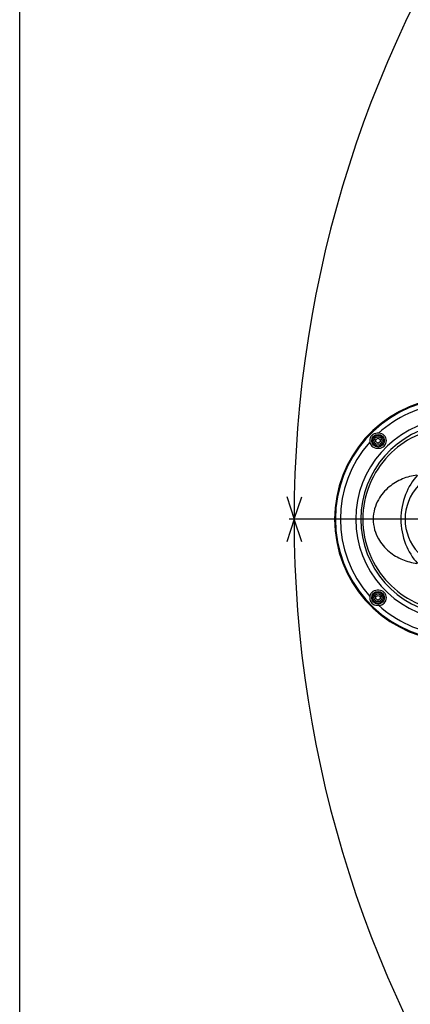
# Model space of a CAD drawing. Header units: millimetres. Extents: x 0 to 3360, y 0 to 2376.
# Tile 35 of 144: x 0 to 156, y 1637 to 2030. Entities that reach past the tile are written whole.
import ezdxf

# ---------------------------------------------------------------- set-up
doc = ezdxf.new("R2010")
doc.units = ezdxf.units.MM
doc.header["$LTSCALE"] = 184.8
doc.linetypes.add('CENTER', pattern=[0.6, 0.375, -0.075, 0.075, -0.075])
doc.layers.get('0').update_dxf_attribs({"linetype": 'CONTINUOUS'})
for name, color, linetype in [('1_DESIGN', 7, 'CONTINUOUS'), ('AXIS', 7, 'CONTINUOUS'), ('DRAFT', 7, 'CONTINUOUS'), ('DRIV_DIM', 7, 'CONTINUOUS'), ('ROUND', 7, 'CONTINUOUS')]:
    doc.layers.add(name, color=color, linetype=linetype)
doc.styles.get("Standard").update_dxf_attribs({"font": 'txt', "width": 0.8})
doc.dimstyles.new('DIMSTYLE_12', dxfattribs={"dimtxt": 19, "dimasz": 9, "dimexe": 2, "dimexo": 1.5, "dimgap": 9.5, "dimtad": 1, "dimdec": 3, "dimlfac": 1.5, "dimdsep": 46, "dimtxsty": 'STANDARD', "dimblk": 'OPEN', "dimblk1": 'OPEN', "dimblk2": 'OPEN', "dimcen": 0.09, "dimadec": 3, "dimazin": 2, "dimtp": 0.5, "dimtm": 0.5, "dimtfac": 1, "dimtdec": 3, "dimtofl": 0, "dimtmove": 0, "dimatfit": 3, "dimldrblk": 'OPEN', "dimfxl": 1, "dimtolj": 1, "dimarcsym": 0})

# ---------------------------------------------------------------- blocks, each defined once
blk = doc.blocks.new('*D39')
at = {"layer": 'DRIV_DIM', "color": 2, "linetype": 'CONTINUOUS'}
for p, q in [((205.72, 1830.8), (107.55, 1830.8)), ((881.98, 1572.72), (932.05, 1530.71))]:
    blk.add_line(p, q, dxfattribs=at)
for points in [[(112.64, 1821.83), (109.55, 1830.8), (106.64, 1821.77)], [(926.95, 1523.2), (930.52, 1531.99), (922.39, 1527.11)]]:
    blk.add_lwpolyline(points, dxfattribs=at)
for start, end in [(180, 250), (250, 320)]:
    blk.add_arc((574.42, 1830.8), 464.87, start, end, dxfattribs=at)
blk = doc.blocks.new('_OPEN')
at = {"color": 0, "linetype": 'BYBLOCK'}
for p, q in [((0, 0), (-1, 0.333)), ((-1, -0.333), (0, 0)), ((-1, 0), (0, 0))]:
    blk.add_line(p, q, dxfattribs=at)
blk = doc.blocks.new('*D40')
at = {"layer": 'DRIV_DIM', "color": 2, "linetype": 'CONTINUOUS'}
for p, q in [((881.98, 2088.88), (932.05, 2130.9)), ((112.64, 1830.8), (107.55, 1830.8))]:
    blk.add_line(p, q, dxfattribs=at)
for points in [[(922.39, 2134.5), (930.52, 2129.61), (926.95, 2138.4)], [(106.64, 1839.83), (109.55, 1830.8), (112.64, 1839.77)]]:
    blk.add_lwpolyline(points, dxfattribs=at)
for start, end in [(40, 110), (110, 180)]:
    blk.add_arc((574.42, 1830.8), 464.87, start, end, dxfattribs=at)

msp = doc.modelspace()

# ---------------------------------------------------------------- linework, layer by layer
at = {"color": 7, "linetype": 'CONTINUOUS'}
for p, q in [((0, 0), (0, 2376)), ((143.41513, 1865.13591), (142.74846, 1865.13591)), ((142.74846, 1859.13591), (143.41513, 1859.13591)), ((143.41513, 1802.46924), (142.74846, 1802.46924)), ((142.74846, 1796.46924), (143.41513, 1796.46924))]:
    msp.add_line(p, q, dxfattribs=at)
at = {"color": 9, "linetype": 'CONTINUOUS'}
for start, end in [(96.8371542, 132.1911572), (138.3383353, 221.6616647), (227.8088428, 263.1628458)]:
    msp.add_arc((174.41513, 1830.80258), 46.33952, start, end, dxfattribs=at)
at = {"color": 7, "linetype": 'CONTINUOUS'}
for centre, start, end in [((142.74846, 1862.13591), 90, 270), ((143.41513, 1862.13591), 270, 90), ((142.74846, 1799.46924), 90, 270), ((143.41513, 1799.46924), 270, 90)]:
    msp.add_arc(centre, 3, start, end, dxfattribs=at)
at = {"layer": '1_DESIGN', "color": 7, "linetype": 'CONTINUOUS'}
for p, q in [((142.24846, 1862.61704), (143.08179, 1863.09816)), ((142.24846, 1861.65478), (142.24846, 1862.61704)), ((143.08179, 1863.09816), (143.91513, 1862.61704)), ((143.91513, 1862.61704), (143.91513, 1861.65478)), ((143.08179, 1861.17366), (142.24846, 1861.65478)), ((143.91513, 1861.65478), (143.08179, 1861.17366)), ((142.24846, 1799.95037), (143.08179, 1800.43149)), ((142.24846, 1798.98812), (142.24846, 1799.95037)), ((143.08179, 1800.43149), (143.91513, 1799.95037)), ((143.91513, 1799.95037), (143.91513, 1798.98812)), ((143.08179, 1798.50699), (142.24846, 1798.98812)), ((143.91513, 1798.98812), (143.08179, 1798.50699))]:
    msp.add_line(p, q, dxfattribs=at)
for centre in [(143.08179, 1862.13591), (143.08179, 1799.46924)]:
    msp.add_circle(centre, 2.53333, dxfattribs=at)
at = {"layer": '1_DESIGN', "color": 9, "linetype": 'CONTINUOUS'}
for centre, radius in [((143.08179, 1862.13591), 2.12949), ((143.08179, 1862.13591), 1.55556), ((143.08179, 1799.46924), 2.12949), ((143.08179, 1799.46924), 1.55556)]:
    msp.add_circle(centre, radius, dxfattribs=at)
at = {"layer": 'AXIS', "color": 7, "linetype": 'CENTER'}
for p, q in [((123.57281, 1830.80258), (107.62423, 1830.80258)), ((174.41513, 1830.80258), (123.57281, 1830.80258))]:
    msp.add_line(p, q, dxfattribs=at)
at = {"layer": 'DRAFT', "color": 7, "linetype": 'CONTINUOUS'}
msp.add_arc((174.41513, 1830.80258), 48.66667, 96.8371542, 263.1628458, dxfattribs=at)
at = {"layer": 'ROUND', "color": 9, "linetype": 'CONTINUOUS'}
for centre, radius, start, end in [((174.41513, 1830.80258), 48.3383, 96.8371542, 263.1628458), ((174.41513, 1830.80258), 40.20228, 96.8371542, 263.1628458), ((174.41513, 1830.80258), 38.20349, 96.8371542, 263.1628458), ((173.44589, 1830.78918), 19.55569, 137.1615074, 179.9607557), ((173.44588, 1830.81597), 19.55569, 180.0392411, 222.8384662)]:
    msp.add_arc(centre, radius, start, end, dxfattribs=at)
for points, knots in [([(170.03954, 1867.29603), (165.82406, 1866.87155), (157.36224, 1864.49827), (146.50155, 1856.63778), (138.84925, 1844.94427), (136.04227, 1830.80258), (138.84925, 1816.66088), (146.50155, 1804.96737), (157.36224, 1797.10689), (165.82406, 1794.73361), (170.03954, 1794.30912)], [0, 0, 0, 0, 0.118435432, 0.239955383, 0.36722656, 0.499999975, 0.632773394, 0.760044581, 0.881564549, 1, 1, 1, 1]), ([(158.63571, 1848.42214), (156.6539, 1848.15336), (152.69129, 1847.09765), (147.19156, 1843.8685), (143.44876, 1839.52629), (141.52861, 1834.92042), (140.95445, 1830.80258), (141.5286, 1826.68474), (143.44875, 1822.07888), (147.19156, 1817.73667), (152.69128, 1814.50751), (156.6539, 1813.45181), (158.6357, 1813.18302)], [0, 0, 0, 0, 0.111172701, 0.225001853, 0.350063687, 0.421765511, 0.49999998, 0.578234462, 0.649936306, 0.774998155, 0.888827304, 1, 1, 1, 1]), ([(158.85787, 1848.45221), (156.85122, 1846.18853), (153.42334, 1840.6267), (152.19663, 1834.17013), (152.19662, 1830.80258)], [0, 0, 0, 0, 0.473211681, 1, 1, 1, 1]), ([(152.19662, 1830.80258), (152.19663, 1827.43511), (153.42331, 1820.97855), (156.85116, 1815.4167), (158.85787, 1813.15295)], [0, 0, 0, 0, 0.526776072, 1, 1, 1, 1])]:
    msp.add_open_spline(points, degree=3, knots=knots, dxfattribs=at)

# ---------------------------------------------------------------- dimensions: what is measured, and where the dimension line sits
at = {"layer": 'DRIV_DIM', "color": 2, "linetype": 'CONTINUOUS'}
for base, line1, line2, text, picture, middle in [((415.42188, 2267.63294), ((877.27183, 2084.92952), (880.8329, 2087.91762)), ((118.78704, 1830.80258), (114.13839, 1830.80258)), '1st-axis\\Pmove envelope\\P<>', '*D40', (366.79348, 2246.7267)), ((415.42188, 1393.97221), ((211.86763, 1830.80258), (207.21897, 1830.80258)), ((877.27183, 1576.67563), (880.8329, 1573.68753)), '<>\\P1st-axis\\Pmove envelope', '*D39', (389.94827, 1404.10409))]:
    dim = msp.add_angular_dim_2l(base=base, line1=line1, line2=line2, text=text, dimstyle='DIMSTYLE_12', override={"dimtad": 2}, dxfattribs=at)
    dim.commit()
    dim.dimension.update_dxf_attribs({"geometry": picture, "text_midpoint": middle, "dimtype": 162})

doc.saveas('drawing.dxf')
